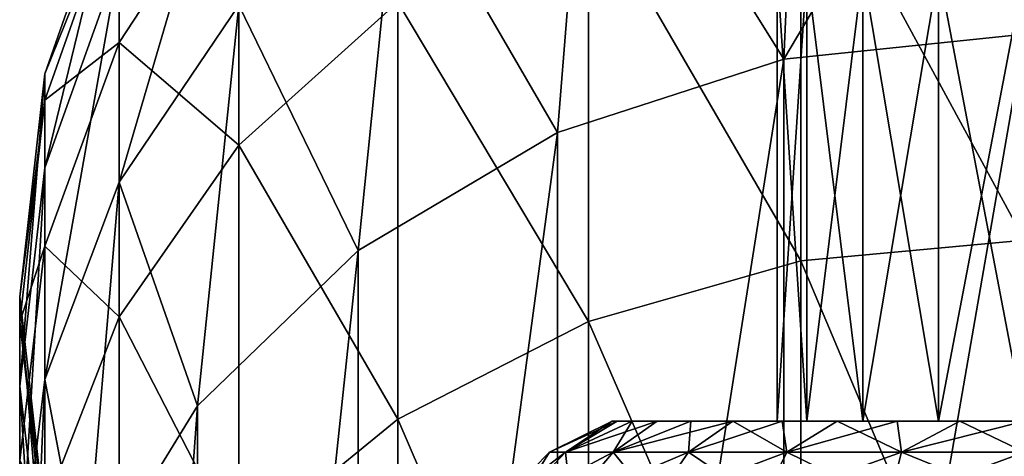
# Model space of a CAD drawing. Header units: millimetres. Extents: x -234 to 234, y -9 to 180.
# Tile 72 of 117: x -10 to -0.2, y 157.65 to 162. Entities that reach past the tile are written whole.
import ezdxf

# ---------------------------------------------------------------- set-up
doc = ezdxf.new("R2010")
doc.units = ezdxf.units.MM
doc.header["$LTSCALE"] = 106.095679
for name, color, linetype in [('31', 7, 'CONTINUOUS'), ('32', 7, 'CONTINUOUS'), ('42', 7, 'CONTINUOUS'), ('47', 7, 'CONTINUOUS'), ('49', 7, 'CONTINUOUS')]:
    doc.layers.add(name, color=color, linetype=linetype)

msp = doc.modelspace()

# ---------------------------------------------------------------- linework, layer by layer
at = {"layer": '31', "color": 7, "linetype": 'CONTINUOUS', "true_color": 0xa2afbf}
for points in [[(-4.1032, 158), (-4.0527, 158, 0.6419), (-4.0527, 158, -0.6419), (-4.1032, 158)], [(-4.0527, 158, 0.6419), (-3.9024, 158, 1.2681), (-4.0527, 158, -0.6419), (-4.0527, 158, 0.6419)], [(-4.0527, 158, -0.6419), (-3.9024, 158, 1.2681), (-3.9024, 158, -1.2681), (-4.0527, 158, -0.6419)], [(-3.9024, 158, 1.2681), (-3.6559, 158, 1.863), (-3.9024, 158, -1.2681), (-3.9024, 158, 1.2681)], [(-3.9024, 158, -1.2681), (-3.6559, 158, 1.863), (-3.6559, 158, -1.863), (-3.9024, 158, -1.2681)], [(-3.6559, 158, 1.863), (-3.3195, 158, 2.412), (-3.6559, 158, -1.863), (-3.6559, 158, 1.863)], [(-3.6559, 158, -1.863), (-3.3195, 158, 2.412), (-3.3195, 158, -2.412), (-3.6559, 158, -1.863)], [(-3.3195, 158, 2.412), (-2.9013, 158, 2.9016), (-3.3195, 158, -2.412), (-3.3195, 158, 2.412)], [(-3.3195, 158, -2.412), (-2.9013, 158, 2.9016), (-2.9013, 158, -2.9016), (-3.3195, 158, -2.412)], [(-2.9013, 158, 2.9016), (-2.4117, 158, 3.3197), (-2.9013, 158, -2.9016), (-2.9013, 158, 2.9016)], [(-2.9013, 158, -2.9016), (-2.4117, 158, 3.3197), (-2.462, 158, 0.4341), (-2.9013, 158, -2.9016)], [(-2.4117, 158, -3.3197), (-2.9013, 158, -2.9016), (-2.462, 158, -0.4341), (-2.4117, 158, -3.3197)], [(-2.462, 158, -0.4341), (-2.9013, 158, -2.9016), (-2.462, 158, 0.4341), (-2.462, 158, -0.4341)], [(-2.462, 158, 0.4341), (-2.4117, 158, 3.3197), (-2.1651, 158, 1.25), (-2.462, 158, 0.4341)], [(-2.1651, 158, -1.25), (-2.4117, 158, -3.3197), (-2.462, 158, -0.4341), (-2.1651, 158, -1.25)], [(-2.4117, 158, 3.3197), (-1.8627, 158, 3.6561), (-2.1651, 158, 1.25), (-2.4117, 158, 3.3197)], [(-1.8627, 158, -3.6561), (-2.4117, 158, -3.3197), (-2.1651, 158, -1.25), (-1.8627, 158, -3.6561)], [(-2.1651, 158, 1.25), (-1.8627, 158, 3.6561), (-1.607, 158, 1.9151), (-2.1651, 158, 1.25)], [(-1.607, 158, -1.9151), (-1.8627, 158, -3.6561), (-2.1651, 158, -1.25), (-1.607, 158, -1.9151)], [(-1.8627, 158, 3.6561), (-1.2678, 158, 3.9025), (-1.607, 158, 1.9151), (-1.8627, 158, 3.6561)], [(-1.2678, 158, -3.9025), (-1.8627, 158, -3.6561), (-1.607, 158, -1.9151), (-1.2678, 158, -3.9025)], [(-1.607, 158, 1.9151), (-1.2678, 158, 3.9025), (-0.8551, 158, 2.3492), (-1.607, 158, 1.9151)], [(-0.8551, 158, -2.3492), (-1.2678, 158, -3.9025), (-1.607, 158, -1.9151), (-0.8551, 158, -2.3492)], [(-1.2678, 158, 3.9025), (-0.6418, 158, 4.0528), (-0.8551, 158, 2.3492), (-1.2678, 158, 3.9025)], [(-0.6418, 158, -4.0528), (-1.2678, 158, -3.9025), (-0.8551, 158, -2.3492), (-0.6418, 158, -4.0528)], [(-0.6418, 158, 4.0528), (0, 158, 4.1033), (-0.8551, 158, 2.3492), (-0.6418, 158, 4.0528)], [(-0.8551, 158, 2.3492), (0, 158, 4.1033), (0, 158, 2.5), (-0.8551, 158, 2.3492)], [(0, 158, -2.5), (-0.6418, 158, -4.0528), (-0.8551, 158, -2.3492), (0, 158, -2.5)], [(0, 158, -4.1033), (-0.6418, 158, -4.0528), (0, 158, -2.5), (0, 158, -4.1033)]]:
    msp.add_3dface(points, dxfattribs=at)
at = {"layer": '32', "color": 7, "linetype": 'CONTINUOUS', "true_color": 0xa2afbf}
for points in [[(-4.1032, 158), (-4.0527, 158, -0.6419), (-4.7281, 157.6933), (-4.1032, 158)], [(-4.567, 157.6933, 1.2237), (-4.1032, 158), (-4.7281, 157.6933), (-4.567, 157.6933, 1.2237)], [(-4.7281, 157.6933), (-4.0527, 158, -0.6419), (-4.567, 157.6933, -1.2237), (-4.7281, 157.6933)], [(-3.9024, 158, 1.2681), (-4.0527, 158, 0.6419), (-4.567, 157.6933, 1.2237), (-3.9024, 158, 1.2681)], [(-4.0947, 157.6933, 2.364), (-3.9024, 158, 1.2681), (-4.567, 157.6933, 1.2237), (-4.0947, 157.6933, 2.364)], [(-4.0527, 158, 0.6419), (-4.1032, 158), (-4.567, 157.6933, 1.2237), (-4.0527, 158, 0.6419)], [(-4.0527, 158, -0.6419), (-3.9024, 158, -1.2681), (-4.567, 157.6933, -1.2237), (-4.0527, 158, -0.6419)], [(-3.9024, 158, -1.2681), (-3.6559, 158, -1.863), (-4.567, 157.6933, -1.2237), (-3.9024, 158, -1.2681)], [(-4.567, 157.6933, -1.2237), (-3.6559, 158, -1.863), (-4.0947, 157.6933, -2.364), (-4.567, 157.6933, -1.2237)], [(-3.3195, 158, 2.412), (-3.6559, 158, 1.863), (-4.0947, 157.6933, 2.364), (-3.3195, 158, 2.412)], [(-3.3433, 157.6933, 3.3433), (-3.3195, 158, 2.412), (-4.0947, 157.6933, 2.364), (-3.3433, 157.6933, 3.3433)], [(-3.6559, 158, 1.863), (-3.9024, 158, 1.2681), (-4.0947, 157.6933, 2.364), (-3.6559, 158, 1.863)], [(-3.6559, 158, -1.863), (-3.3195, 158, -2.412), (-4.0947, 157.6933, -2.364), (-3.6559, 158, -1.863)], [(-3.3195, 158, -2.412), (-2.9013, 158, -2.9016), (-4.0947, 157.6933, -2.364), (-3.3195, 158, -2.412)], [(-4.0947, 157.6933, -2.364), (-2.9013, 158, -2.9016), (-3.3433, 157.6933, -3.3433), (-4.0947, 157.6933, -2.364)], [(-2.9013, 158, 2.9016), (-3.3195, 158, 2.412), (-3.3433, 157.6933, 3.3433), (-2.9013, 158, 2.9016)], [(-2.364, 157.6933, 4.0947), (-2.9013, 158, 2.9016), (-3.3433, 157.6933, 3.3433), (-2.364, 157.6933, 4.0947)], [(-2.9013, 158, -2.9016), (-2.4117, 158, -3.3197), (-3.3433, 157.6933, -3.3433), (-2.9013, 158, -2.9016)], [(-3.3433, 157.6933, -3.3433), (-2.4117, 158, -3.3197), (-2.364, 157.6933, -4.0947), (-3.3433, 157.6933, -3.3433)], [(-2.4117, 158, 3.3197), (-2.9013, 158, 2.9016), (-2.364, 157.6933, 4.0947), (-2.4117, 158, 3.3197)], [(-1.8627, 158, 3.6561), (-2.4117, 158, 3.3197), (-2.364, 157.6933, 4.0947), (-1.8627, 158, 3.6561)], [(-2.4117, 158, -3.3197), (-1.8627, 158, -3.6561), (-2.364, 157.6933, -4.0947), (-2.4117, 158, -3.3197)], [(-1.2237, 157.6933, 4.567), (-1.8627, 158, 3.6561), (-2.364, 157.6933, 4.0947), (-1.2237, 157.6933, 4.567)], [(-1.8627, 158, -3.6561), (-1.2678, 158, -3.9025), (-2.364, 157.6933, -4.0947), (-1.8627, 158, -3.6561)], [(-2.364, 157.6933, -4.0947), (-1.2678, 158, -3.9025), (-1.2237, 157.6933, -4.567), (-2.364, 157.6933, -4.0947)], [(-1.2678, 158, 3.9025), (-1.8627, 158, 3.6561), (-1.2237, 157.6933, 4.567), (-1.2678, 158, 3.9025)], [(-0.6418, 158, 4.0528), (-1.2678, 158, 3.9025), (-1.2237, 157.6933, 4.567), (-0.6418, 158, 4.0528)], [(-1.2678, 158, -3.9025), (-0.6418, 158, -4.0528), (-1.2237, 157.6933, -4.567), (-1.2678, 158, -3.9025)], [(0, 157.6933, 4.7281), (-0.6418, 158, 4.0528), (-1.2237, 157.6933, 4.567), (0, 157.6933, 4.7281)], [(-0.6418, 158, -4.0528), (0, 158, -4.1033), (-1.2237, 157.6933, -4.567), (-0.6418, 158, -4.0528)], [(-1.2237, 157.6933, -4.567), (0, 158, -4.1033), (0, 157.6933, -4.7281), (-1.2237, 157.6933, -4.567)], [(0, 158, 4.1033), (-0.6418, 158, 4.0528), (0, 157.6933, 4.7281), (0, 158, 4.1033)], [(-4.7281, 157.6933), (-4.567, 157.6933, -1.2237), (-5.2138, 157.1938), (-4.7281, 157.6933)], [(-5.0362, 157.1938, 1.3494), (-4.7281, 157.6933), (-5.2138, 157.1938), (-5.0362, 157.1938, 1.3494)], [(-5.2138, 157.1938), (-4.567, 157.6933, -1.2237), (-5.0362, 157.1938, -1.3494), (-5.2138, 157.1938)], [(-4.567, 157.6933, 1.2237), (-4.7281, 157.6933), (-5.0362, 157.1938, 1.3494), (-4.567, 157.6933, 1.2237)], [(-4.5153, 157.1938, 2.6069), (-4.567, 157.6933, 1.2237), (-5.0362, 157.1938, 1.3494), (-4.5153, 157.1938, 2.6069)], [(-4.567, 157.6933, -1.2237), (-4.0947, 157.6933, -2.364), (-5.0362, 157.1938, -1.3494), (-4.567, 157.6933, -1.2237)], [(-5.0362, 157.1938, -1.3494), (-4.0947, 157.6933, -2.364), (-4.5153, 157.1938, -2.6069), (-5.0362, 157.1938, -1.3494)], [(-4.0947, 157.6933, 2.364), (-4.567, 157.6933, 1.2237), (-4.5153, 157.1938, 2.6069), (-4.0947, 157.6933, 2.364)], [(-3.6867, 157.1938, 3.6867), (-4.0947, 157.6933, 2.364), (-4.5153, 157.1938, 2.6069), (-3.6867, 157.1938, 3.6867)], [(-4.0947, 157.6933, -2.364), (-3.3433, 157.6933, -3.3433), (-4.5153, 157.1938, -2.6069), (-4.0947, 157.6933, -2.364)], [(-4.5153, 157.1938, -2.6069), (-3.3433, 157.6933, -3.3433), (-3.6867, 157.1938, -3.6867), (-4.5153, 157.1938, -2.6069)], [(-3.3433, 157.6933, 3.3433), (-4.0947, 157.6933, 2.364), (-3.6867, 157.1938, 3.6867), (-3.3433, 157.6933, 3.3433)], [(-2.6069, 157.1938, 4.5153), (-3.3433, 157.6933, 3.3433), (-3.6867, 157.1938, 3.6867), (-2.6069, 157.1938, 4.5153)], [(-3.3433, 157.6933, -3.3433), (-2.364, 157.6933, -4.0947), (-3.6867, 157.1938, -3.6867), (-3.3433, 157.6933, -3.3433)], [(-3.6867, 157.1938, -3.6867), (-2.364, 157.6933, -4.0947), (-2.6069, 157.1938, -4.5153), (-3.6867, 157.1938, -3.6867)], [(-2.364, 157.6933, 4.0947), (-3.3433, 157.6933, 3.3433), (-2.6069, 157.1938, 4.5153), (-2.364, 157.6933, 4.0947)], [(-1.3494, 157.1938, 5.0362), (-2.364, 157.6933, 4.0947), (-2.6069, 157.1938, 4.5153), (-1.3494, 157.1938, 5.0362)], [(-2.364, 157.6933, -4.0947), (-1.2237, 157.6933, -4.567), (-2.6069, 157.1938, -4.5153), (-2.364, 157.6933, -4.0947)], [(-2.6069, 157.1938, -4.5153), (-1.2237, 157.6933, -4.567), (-1.3494, 157.1938, -5.0362), (-2.6069, 157.1938, -4.5153)], [(-1.2237, 157.6933, 4.567), (-2.364, 157.6933, 4.0947), (-1.3494, 157.1938, 5.0362), (-1.2237, 157.6933, 4.567)], [(0, 157.1938, 5.2138), (-1.2237, 157.6933, 4.567), (-1.3494, 157.1938, 5.0362), (0, 157.1938, 5.2138)], [(-1.2237, 157.6933, -4.567), (0, 157.6933, -4.7281), (-1.3494, 157.1938, -5.0362), (-1.2237, 157.6933, -4.567)], [(-1.3494, 157.1938, -5.0362), (0, 157.6933, -4.7281), (0, 157.1938, -5.2138), (-1.3494, 157.1938, -5.0362)], [(0, 157.6933, 4.7281), (-1.2237, 157.6933, 4.567), (0, 157.1938, 5.2138), (0, 157.6933, 4.7281)]]:
    msp.add_3dface(points, dxfattribs=at)
at = {"layer": '42', "color": 7, "linetype": 'CONTINUOUS', "true_color": 0xa2afbf}
for points in [[(-2.1652, 162.5, 1.2492), (-2.4621, 162.5, 0.4334), (-2.1651, 158, 1.25), (-2.1652, 162.5, 1.2492)], [(-2.4621, 162.5, 0.4334), (-2.4621, 162.5, -0.4334), (-2.462, 158, 0.4341), (-2.4621, 162.5, 0.4334)], [(-2.4621, 162.5, 0.4334), (-2.462, 158, 0.4341), (-2.1651, 158, 1.25), (-2.4621, 162.5, 0.4334)], [(-2.4621, 162.5, -0.4334), (-2.1652, 162.5, -1.2492), (-2.462, 158, -0.4341), (-2.4621, 162.5, -0.4334)], [(-2.4621, 162.5, -0.4334), (-2.462, 158, -0.4341), (-2.462, 158, 0.4341), (-2.4621, 162.5, -0.4334)], [(-2.1652, 162.5, -1.2492), (-2.1651, 158, -1.25), (-2.462, 158, -0.4341), (-2.1652, 162.5, -1.2492)], [(-1.6065, 162.5, 1.915), (-2.1652, 162.5, 1.2492), (-1.607, 158, 1.9151), (-1.6065, 162.5, 1.915)], [(-2.1652, 162.5, 1.2492), (-2.1651, 158, 1.25), (-1.607, 158, 1.9151), (-2.1652, 162.5, 1.2492)], [(-2.1652, 162.5, -1.2492), (-1.6065, 162.5, -1.915), (-2.1651, 158, -1.25), (-2.1652, 162.5, -1.2492)], [(-1.6065, 162.5, -1.915), (-1.607, 158, -1.9151), (-2.1651, 158, -1.25), (-1.6065, 162.5, -1.915)], [(-1.6065, 162.5, 1.915), (-1.607, 158, 1.9151), (-0.8551, 158, 2.3492), (-1.6065, 162.5, 1.915)], [(-1.6065, 162.5, -1.915), (-0.8541, 162.5, -2.3494), (-1.607, 158, -1.9151), (-1.6065, 162.5, -1.915)], [(-0.8541, 162.5, -2.3494), (-0.8551, 158, -2.3492), (-1.607, 158, -1.9151), (-0.8541, 162.5, -2.3494)], [(-0.8541, 162.5, 2.3494), (-1.6065, 162.5, 1.915), (-0.8551, 158, 2.3492), (-0.8541, 162.5, 2.3494)], [(-0.8541, 162.5, -2.3494), (0, 162.5, -2.5), (-0.8551, 158, -2.3492), (-0.8541, 162.5, -2.3494)], [(0, 162.5, -2.5), (0, 158, -2.5), (-0.8551, 158, -2.3492), (0, 162.5, -2.5)], [(-0.8541, 162.5, 2.3494), (-0.8551, 158, 2.3492), (0, 158, 2.5), (-0.8541, 162.5, 2.3494)], [(0, 162.5, 2.5), (-0.8541, 162.5, 2.3494), (0, 158, 2.5), (0, 162.5, 2.5)]]:
    msp.add_3dface(points, dxfattribs=at)
at = {"layer": '47', "color": 7, "linetype": 'CONTINUOUS', "true_color": 0xa2afbf}
for points in [[(0, 148.2827, 68.1966), (-2.3932, 148.0336, 68.3463), (0, 161.857, 90.788), (0, 148.2827, 68.1966)], [(0, 161.857, 90.788), (-2.3932, 148.0336, 68.3463), (-2.3932, 161.6079, 90.9376), (0, 161.857, 90.788)], [(-2.3932, 148.0336, 68.3463), (-4.6472, 147.3009, 68.7866), (-2.3932, 161.6079, 90.9376), (-2.3932, 148.0336, 68.3463)], [(-2.3932, 161.6079, 90.9376), (-4.6472, 147.3009, 68.7866), (-4.6472, 160.8751, 91.3779), (-2.3932, 161.6079, 90.9376)], [(-4.6472, 147.3009, 68.7866), (-6.6312, 146.127, 69.4919), (-4.6472, 160.8751, 91.3779), (-4.6472, 147.3009, 68.7866)], [(-4.6472, 160.8751, 91.3779), (-6.6312, 146.127, 69.4919), (-6.6312, 159.7013, 92.0832), (-4.6472, 160.8751, 91.3779)], [(-6.6312, 146.127, 69.4919), (-8.2298, 144.5803, 70.4212), (-6.6312, 159.7013, 92.0832), (-6.6312, 146.127, 69.4919)], [(-6.6312, 159.7013, 92.0832), (-8.2298, 144.5803, 70.4212), (-8.2298, 158.1546, 93.0126), (-6.6312, 159.7013, 92.0832)], [(-8.2298, 144.5803, 70.4212), (-9.3502, 142.7506, 71.5206), (-8.2298, 158.1546, 93.0126), (-8.2298, 144.5803, 70.4212)], [(-8.2298, 158.1546, 93.0126), (-9.3502, 142.7506, 71.5206), (-9.3502, 156.3249, 94.112), (-8.2298, 158.1546, 93.0126)]]:
    msp.add_3dface(points, dxfattribs=at)
at = {"layer": '49', "color": 7, "linetype": 'CONTINUOUS', "true_color": 0xa2afbf}
for points in [[(0, 161.857, 90.788), (-2.3932, 161.6079, 90.9376), (0, 165.6465, 98.4625), (0, 161.857, 90.788)], [(0, 165.6465, 98.4625), (-2.3932, 161.6079, 90.9376), (-2.2252, 165.4133, 98.5546), (0, 165.6465, 98.4625)], [(-2.2252, 165.4133, 98.5546), (-2.3932, 161.6079, 90.9376), (-4.3388, 164.7255, 98.8264), (-2.2252, 165.4133, 98.5546)], [(-4.3388, 164.7255, 98.8264), (-4.6472, 160.8751, 91.3779), (-6.2349, 163.6174, 99.2641), (-4.3388, 164.7255, 98.8264)], [(-2.3932, 161.6079, 90.9376), (-4.6472, 160.8751, 91.3779), (-4.3388, 164.7255, 98.8264), (-2.3932, 161.6079, 90.9376)], [(-7.8183, 162.1448, 99.846), (-9.0097, 160.3814, 100.5427), (-7.8183, 164.4462, 107.4527), (-7.8183, 162.1448, 99.846)], [(-7.8183, 164.4462, 107.4527), (-9.0097, 160.3814, 100.5427), (-9.0097, 162.5923, 107.8504), (-7.8183, 164.4462, 107.4527)], [(0, 164.1419, 140.1169), (-2.2252, 163.9159, 140.0082), (0, 159.8036, 147.505), (0, 164.1419, 140.1169)], [(-2.2252, 163.9159, 140.0082), (-4.3388, 163.2495, 139.6875), (-2.2252, 159.5986, 147.3607), (-2.2252, 163.9159, 140.0082)], [(0, 159.8036, 147.505), (-2.2252, 163.9159, 140.0082), (-2.2252, 159.5986, 147.3607), (0, 159.8036, 147.505)], [(-9.0097, 162.5923, 107.8504), (-9.7493, 160.5257, 108.2938), (-9.0097, 163.5733, 115.422), (-9.0097, 162.5923, 107.8504)], [(-9.0097, 163.5733, 115.422), (-9.7493, 160.5257, 108.2938), (-9.7493, 161.4619, 115.52), (-9.0097, 163.5733, 115.422)], [(-9.0097, 163.5733, 115.422), (-9.7493, 161.4619, 115.52), (-9.0097, 163.2977, 123.052), (-9.0097, 163.5733, 115.422)], [(-7.8183, 163.5933, 131.0635), (-9.0097, 163.2977, 123.052), (-9.0097, 161.773, 130.5331), (-7.8183, 163.5933, 131.0635)], [(-7.8183, 163.5933, 131.0635), (-9.0097, 161.773, 130.5331), (-7.8183, 160.7491, 138.4844), (-7.8183, 163.5933, 131.0635)], [(-6.2349, 163.6174, 99.2641), (-6.6312, 159.7013, 92.0832), (-7.8183, 162.1448, 99.846), (-6.2349, 163.6174, 99.2641)], [(-6.2349, 162.1759, 139.171), (-7.8183, 163.5933, 131.0635), (-7.8183, 160.7491, 138.4844), (-6.2349, 162.1759, 139.171)], [(-4.6472, 160.8751, 91.3779), (-6.6312, 159.7013, 92.0832), (-6.2349, 163.6174, 99.2641), (-4.6472, 160.8751, 91.3779)], [(-9.0097, 163.2977, 123.052), (-9.7493, 161.4619, 115.52), (-9.7493, 161.1989, 122.8019), (-9.0097, 163.2977, 123.052)], [(-9.0097, 163.2977, 123.052), (-9.7493, 161.1989, 122.8019), (-9.0097, 161.773, 130.5331), (-9.0097, 163.2977, 123.052)], [(-4.3388, 163.2495, 139.6875), (-6.2349, 162.1759, 139.171), (-4.3388, 158.9938, 146.9349), (-4.3388, 163.2495, 139.6875)], [(-2.2252, 159.5986, 147.3607), (-4.3388, 163.2495, 139.6875), (-4.3388, 158.9938, 146.9349), (-2.2252, 159.5986, 147.3607)], [(-9.0097, 160.3814, 100.5427), (-9.7493, 158.4156, 101.3193), (-9.0097, 162.5923, 107.8504), (-9.0097, 160.3814, 100.5427)], [(-9.0097, 162.5923, 107.8504), (-9.7493, 158.4156, 101.3193), (-9.7493, 160.5257, 108.2938), (-9.0097, 162.5923, 107.8504)], [(-7.8183, 162.1448, 99.846), (-8.2298, 158.1546, 93.0126), (-9.0097, 160.3814, 100.5427), (-7.8183, 162.1448, 99.846)], [(-6.6312, 159.7013, 92.0832), (-8.2298, 158.1546, 93.0126), (-7.8183, 162.1448, 99.846), (-6.6312, 159.7013, 92.0832)], [(-6.2349, 162.1759, 139.171), (-7.8183, 160.7491, 138.4844), (-6.2349, 158.0197, 146.2491), (-6.2349, 162.1759, 139.171)], [(-4.3388, 158.9938, 146.9349), (-6.2349, 162.1759, 139.171), (-6.2349, 158.0197, 146.2491), (-4.3388, 158.9938, 146.9349)], [(-9.0097, 161.773, 130.5331), (-9.7493, 161.1989, 122.8019), (-9.7493, 159.7437, 129.9418), (-9.0097, 161.773, 130.5331)], [(-9.0097, 161.773, 130.5331), (-9.7493, 159.7437, 129.9418), (-9.0097, 159.0405, 137.6623), (-9.0097, 161.773, 130.5331)], [(-7.8183, 160.7491, 138.4844), (-9.0097, 161.773, 130.5331), (-9.0097, 159.0405, 137.6623), (-7.8183, 160.7491, 138.4844)], [(-9.7493, 160.5257, 108.2938), (-10, 158.35, 108.7605), (-9.7493, 161.4619, 115.52), (-9.7493, 160.5257, 108.2938)], [(-9.7493, 161.4619, 115.52), (-10, 158.35, 108.7605), (-10, 159.2391, 115.6232), (-9.7493, 161.4619, 115.52)], [(-9.7493, 161.4619, 115.52), (-10, 159.2391, 115.6232), (-9.7493, 161.1989, 122.8019), (-9.7493, 161.4619, 115.52)], [(-9.7493, 161.1989, 122.8019), (-10, 159.2391, 115.6232), (-10, 158.9893, 122.5387), (-9.7493, 161.1989, 122.8019)], [(-9.7493, 161.1989, 122.8019), (-10, 158.9893, 122.5387), (-9.7493, 159.7437, 129.9418), (-9.7493, 161.1989, 122.8019)], [(-7.8183, 160.7491, 138.4844), (-9.0097, 159.0405, 137.6623), (-7.8183, 156.7249, 145.3375), (-7.8183, 160.7491, 138.4844)], [(-6.2349, 158.0197, 146.2491), (-7.8183, 160.7491, 138.4844), (-7.8183, 156.7249, 145.3375), (-6.2349, 158.0197, 146.2491)], [(-9.7493, 158.4156, 101.3193), (-10, 156.3461, 102.137), (-9.7493, 160.5257, 108.2938), (-9.7493, 158.4156, 101.3193)], [(-9.7493, 160.5257, 108.2938), (-10, 156.3461, 102.137), (-10, 158.35, 108.7605), (-9.7493, 160.5257, 108.2938)], [(-9.0097, 160.3814, 100.5427), (-9.3502, 156.3249, 94.112), (-9.7493, 158.4156, 101.3193), (-9.0097, 160.3814, 100.5427)], [(-8.2298, 158.1546, 93.0126), (-9.3502, 156.3249, 94.112), (-9.0097, 160.3814, 100.5427), (-8.2298, 158.1546, 93.0126)], [(-9.7493, 159.7437, 129.9418), (-10, 158.9893, 122.5387), (-10, 157.6074, 129.3193), (-9.7493, 159.7437, 129.9418)], [(-9.7493, 159.7437, 129.9418), (-10, 157.6074, 129.3193), (-9.7493, 157.1359, 136.7458), (-9.7493, 159.7437, 129.9418)], [(-9.0097, 159.0405, 137.6623), (-9.7493, 159.7437, 129.9418), (-9.7493, 157.1359, 136.7458), (-9.0097, 159.0405, 137.6623)], [(0, 159.8036, 147.505), (-2.2252, 159.5986, 147.3607), (0, 154.311, 154.0805), (0, 159.8036, 147.505)], [(-2.2252, 159.5986, 147.3607), (-4.3388, 158.9938, 146.9349), (-2.2252, 154.1325, 153.9044), (-2.2252, 159.5986, 147.3607)], [(0, 154.311, 154.0805), (-2.2252, 159.5986, 147.3607), (-2.2252, 154.1325, 153.9044), (0, 154.311, 154.0805)], [(-10, 158.35, 108.7605), (-9.7493, 156.1743, 109.2272), (-10, 159.2391, 115.6232), (-10, 158.35, 108.7605)], [(-10, 159.2391, 115.6232), (-9.7493, 156.1743, 109.2272), (-9.7493, 157.0163, 115.7263), (-10, 159.2391, 115.6232)], [(-10, 159.2391, 115.6232), (-9.7493, 157.0163, 115.7263), (-10, 158.9893, 122.5387), (-10, 159.2391, 115.6232)], [(-10, 158.9893, 122.5387), (-9.7493, 157.0163, 115.7263), (-9.7493, 156.7797, 122.2754), (-10, 158.9893, 122.5387)], [(-10, 158.9893, 122.5387), (-9.7493, 156.7797, 122.2754), (-10, 157.6074, 129.3193), (-10, 158.9893, 122.5387)], [(-9.0097, 159.0405, 137.6623), (-9.7493, 157.1359, 136.7458), (-9.0097, 155.1746, 144.246), (-9.0097, 159.0405, 137.6623)], [(-7.8183, 156.7249, 145.3375), (-9.0097, 159.0405, 137.6623), (-9.0097, 155.1746, 144.246), (-7.8183, 156.7249, 145.3375)], [(-4.3388, 158.9938, 146.9349), (-6.2349, 158.0197, 146.2491), (-4.3388, 153.6059, 153.3851), (-4.3388, 158.9938, 146.9349)], [(-2.2252, 154.1325, 153.9044), (-4.3388, 158.9938, 146.9349), (-4.3388, 153.6059, 153.3851), (-2.2252, 154.1325, 153.9044)], [(-9.7493, 158.4156, 101.3193), (-9.9271, 154.3185, 95.3175), (-10, 156.3461, 102.137), (-9.7493, 158.4156, 101.3193)], [(-9.3502, 156.3249, 94.112), (-9.9271, 154.3185, 95.3175), (-9.7493, 158.4156, 101.3193), (-9.3502, 156.3249, 94.112)], [(-10, 156.3461, 102.137), (-9.7493, 154.2765, 102.9546), (-10, 158.35, 108.7605), (-10, 156.3461, 102.137)], [(-10, 158.35, 108.7605), (-9.7493, 154.2765, 102.9546), (-9.7493, 156.1743, 109.2272), (-10, 158.35, 108.7605)], [(-6.2349, 158.0197, 146.2491), (-7.8183, 156.7249, 145.3375), (-6.2349, 152.7576, 152.5486), (-6.2349, 158.0197, 146.2491)], [(-4.3388, 153.6059, 153.3851), (-6.2349, 158.0197, 146.2491), (-6.2349, 152.7576, 152.5486), (-4.3388, 153.6059, 153.3851)]]:
    msp.add_3dface(points, dxfattribs=at)

doc.saveas('drawing.dxf')
